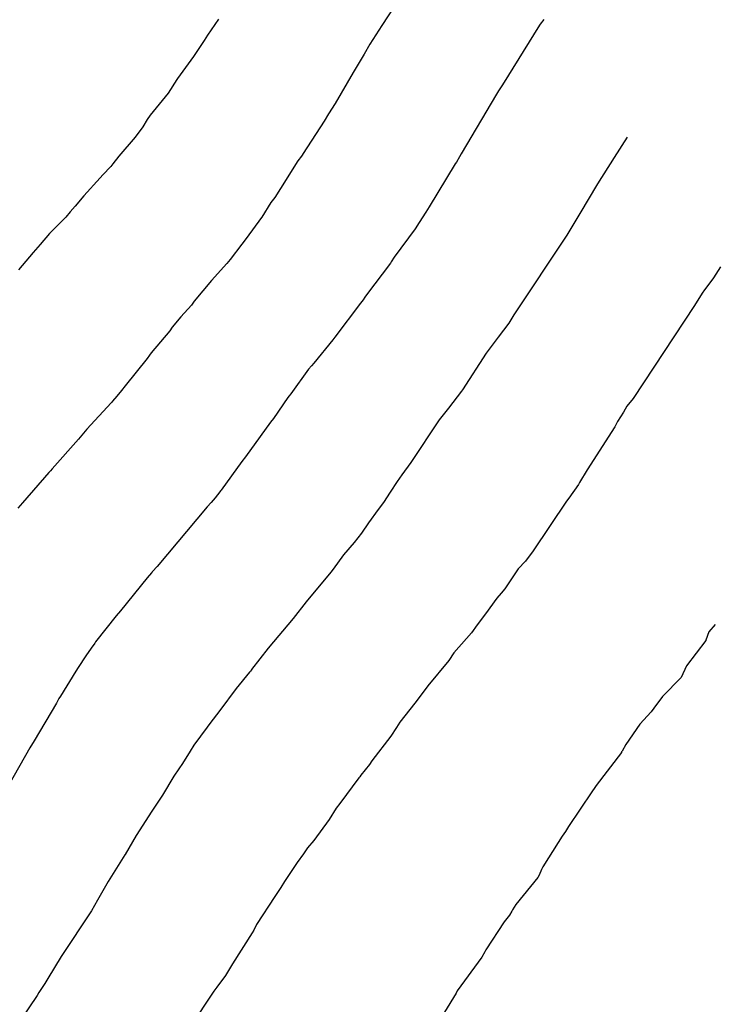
# Model space of a CAD drawing. Extents: x 158343 to 162498, y 431347 to 434500.
# Tile 165 of 220: x 159607 to 159617, y 434041 to 434055. Entities that reach past the tile are written whole.
import ezdxf

# ---------------------------------------------------------------- set-up
doc = ezdxf.new("R2010")
doc.units = 0
doc.header["$LTSCALE"] = 10
doc.header["$MEASUREMENT"] = 0
doc.layers.add('000_arcering', color=8, linetype='CONTINUOUS')
doc.layers.add('def. con-hoogtelijn (index)', color=8, linetype='CONTINUOUS')

# ---------------------------------------------------------------- blocks, each defined once
blk = doc.blocks.new('bestaande hoogtelijnen')
at = {"layer": 'def. con-hoogtelijn (index)'}
for p, q in [((-55.636, -11.333), (-55.973, -11.854)), ((-55.636, -11.333), (-55.973, -11.854)), ((-55.636, -11.333), (-55.973, -11.854)), ((-58.318, -11.765), (-58.476, -11.994)), ((-58.318, -11.765), (-58.476, -11.994)), ((-55.973, -11.854), (-56.143, -12.124)), ((-55.973, -11.854), (-56.143, -12.124)), ((-55.973, -11.854), (-56.143, -12.124)), ((-53.711, -11.849), (-54.243, -12.707)), ((-53.711, -11.849), (-54.243, -12.707)), ((-53.703, -11.838), (-53.711, -11.849)), ((-53.703, -11.838), (-53.711, -11.849)), ((-53.649, -11.768), (-53.703, -11.838)), ((-53.649, -11.768), (-53.703, -11.838)), ((-58.476, -11.994), (-58.523, -12.068)), ((-58.476, -11.994), (-58.523, -12.068)), ((-58.523, -12.068), (-58.674, -12.299)), ((-58.523, -12.068), (-58.674, -12.299)), ((-56.143, -12.124), (-56.228, -12.267)), ((-56.143, -12.124), (-56.228, -12.267)), ((-56.143, -12.124), (-56.228, -12.267)), ((-56.228, -12.267), (-56.383, -12.527)), ((-56.228, -12.267), (-56.383, -12.527)), ((-56.228, -12.267), (-56.383, -12.527)), ((-58.674, -12.299), (-58.903, -12.613)), ((-58.674, -12.299), (-58.903, -12.613)), ((-56.383, -12.527), (-56.644, -12.976)), ((-56.383, -12.527), (-56.644, -12.976)), ((-56.383, -12.527), (-56.644, -12.976)), ((-58.915, -12.629), (-59.04, -12.826)), ((-58.915, -12.629), (-59.04, -12.826)), ((-58.903, -12.613), (-58.915, -12.629)), ((-58.903, -12.613), (-58.915, -12.629)), ((-54.243, -12.707), (-54.299, -12.793)), ((-54.243, -12.707), (-54.299, -12.793)), ((-59.04, -12.826), (-59.297, -13.141)), ((-59.04, -12.826), (-59.297, -13.141)), ((-54.327, -12.838), (-54.835, -13.696)), ((-54.327, -12.838), (-54.835, -13.696)), ((-54.299, -12.793), (-54.327, -12.838)), ((-54.299, -12.793), (-54.327, -12.838)), ((-56.644, -12.976), (-56.736, -13.124)), ((-56.644, -12.976), (-56.736, -13.124)), ((-56.644, -12.976), (-56.736, -13.124)), ((-56.736, -13.124), (-56.798, -13.227)), ((-56.736, -13.124), (-56.798, -13.227)), ((-56.736, -13.124), (-56.798, -13.227)), ((-59.339, -13.205), (-59.404, -13.309)), ((-59.339, -13.205), (-59.404, -13.309)), ((-59.297, -13.141), (-59.339, -13.205)), ((-59.297, -13.141), (-59.339, -13.205)), ((-56.798, -13.227), (-57.101, -13.69)), ((-56.798, -13.227), (-57.101, -13.69)), ((-56.798, -13.227), (-57.101, -13.69)), ((-59.404, -13.309), (-59.514, -13.459)), ((-59.404, -13.309), (-59.514, -13.459)), ((-59.514, -13.459), (-59.746, -13.728)), ((-59.514, -13.459), (-59.746, -13.728)), ((-52.452, -13.459), (-52.641, -13.749)), ((-52.452, -13.459), (-52.641, -13.749)), ((-52.452, -13.459), (-52.641, -13.749)), ((-57.101, -13.69), (-57.116, -13.714)), ((-57.101, -13.69), (-57.116, -13.714)), ((-57.101, -13.69), (-57.116, -13.714)), ((-54.835, -13.696), (-54.861, -13.739)), ((-54.835, -13.696), (-54.861, -13.739)), ((-59.83, -13.838), (-59.862, -13.876)), ((-59.83, -13.838), (-59.862, -13.876)), ((-59.746, -13.728), (-59.83, -13.838)), ((-59.746, -13.728), (-59.83, -13.838)), ((-57.176, -13.797), (-57.425, -14.192)), ((-57.176, -13.797), (-57.425, -14.192)), ((-57.176, -13.797), (-57.425, -14.192)), ((-57.126, -13.73), (-57.176, -13.797)), ((-57.126, -13.73), (-57.176, -13.797)), ((-57.126, -13.73), (-57.176, -13.797)), ((-57.116, -13.714), (-57.126, -13.73)), ((-57.116, -13.714), (-57.126, -13.73)), ((-57.116, -13.714), (-57.126, -13.73)), ((-54.919, -13.838), (-55.293, -14.455)), ((-54.919, -13.838), (-55.293, -14.455)), ((-54.904, -13.814), (-54.919, -13.838)), ((-54.904, -13.814), (-54.919, -13.838)), ((-54.861, -13.739), (-54.904, -13.814)), ((-54.861, -13.739), (-54.904, -13.814)), ((-52.641, -13.749), (-52.88, -14.124)), ((-52.641, -13.749), (-52.88, -14.124)), ((-52.641, -13.749), (-52.88, -14.124)), ((-59.862, -13.876), (-59.974, -13.999)), ((-59.862, -13.876), (-59.974, -13.999)), ((-60.012, -14.041), (-60.248, -14.297)), ((-60.012, -14.041), (-60.248, -14.297)), ((-59.974, -13.999), (-60.012, -14.041)), ((-59.974, -13.999), (-60.012, -14.041)), ((-57.425, -14.192), (-57.51, -14.32)), ((-57.425, -14.192), (-57.51, -14.32)), ((-57.425, -14.192), (-57.51, -14.32)), ((-52.88, -14.124), (-53.134, -14.553)), ((-52.88, -14.124), (-53.134, -14.553)), ((-52.88, -14.124), (-53.134, -14.553)), ((-60.248, -14.297), (-60.371, -14.444)), ((-60.248, -14.297), (-60.371, -14.444)), ((-57.567, -14.395), (-57.696, -14.602)), ((-57.567, -14.395), (-57.696, -14.602)), ((-57.567, -14.395), (-57.696, -14.602)), ((-57.51, -14.32), (-57.567, -14.395)), ((-57.51, -14.32), (-57.567, -14.395)), ((-57.51, -14.32), (-57.567, -14.395)), ((-60.446, -14.528), (-60.507, -14.602)), ((-60.446, -14.528), (-60.507, -14.602)), ((-60.371, -14.444), (-60.446, -14.528)), ((-60.371, -14.444), (-60.446, -14.528)), ((-55.343, -14.533), (-55.436, -14.68)), ((-55.343, -14.533), (-55.436, -14.68)), ((-55.293, -14.455), (-55.343, -14.533)), ((-55.293, -14.455), (-55.343, -14.533)), ((-60.507, -14.602), (-60.739, -14.838)), ((-60.507, -14.602), (-60.739, -14.838)), ((-57.7, -14.608), (-57.921, -14.909)), ((-57.7, -14.608), (-57.921, -14.909)), ((-57.7, -14.608), (-57.921, -14.909)), ((-57.696, -14.602), (-57.7, -14.608)), ((-57.696, -14.602), (-57.7, -14.608)), ((-57.696, -14.602), (-57.7, -14.608)), ((-55.436, -14.68), (-55.497, -14.773)), ((-55.436, -14.68), (-55.497, -14.773)), ((-53.134, -14.553), (-53.321, -14.861)), ((-53.134, -14.553), (-53.321, -14.861)), ((-53.134, -14.553), (-53.321, -14.861)), ((-55.497, -14.773), (-55.796, -15.178)), ((-55.497, -14.773), (-55.796, -15.178)), ((-60.739, -14.838), (-60.874, -14.996)), ((-60.739, -14.838), (-60.874, -14.996)), ((-57.921, -14.909), (-57.983, -14.991)), ((-57.921, -14.909), (-57.983, -14.991)), ((-57.921, -14.909), (-57.983, -14.991)), ((-53.321, -14.861), (-54.077, -16.004)), ((-53.321, -14.861), (-54.077, -16.004)), ((-53.321, -14.861), (-54.077, -16.004)), ((-60.874, -14.996), (-60.977, -15.113)), ((-60.874, -14.996), (-60.977, -15.113)), ((-57.983, -14.991), (-58.15, -15.211)), ((-57.983, -14.991), (-58.15, -15.211)), ((-57.983, -14.991), (-58.15, -15.211)), ((-60.977, -15.113), (-61.186, -15.359)), ((-60.977, -15.113), (-61.186, -15.359)), ((-58.15, -15.211), (-58.195, -15.267)), ((-58.15, -15.211), (-58.195, -15.267)), ((-58.15, -15.211), (-58.195, -15.267)), ((-55.837, -15.243), (-55.851, -15.265)), ((-55.837, -15.243), (-55.851, -15.265)), ((-55.796, -15.178), (-55.837, -15.243)), ((-55.796, -15.178), (-55.837, -15.243)), ((-58.195, -15.267), (-58.419, -15.512)), ((-58.195, -15.267), (-58.419, -15.512)), ((-58.195, -15.267), (-58.419, -15.512)), ((-55.851, -15.265), (-56.193, -15.717)), ((-55.851, -15.265), (-56.193, -15.717)), ((-51.116, -15.315), (-51.215, -15.475)), ((-51.116, -15.315), (-51.215, -15.475)), ((-58.419, -15.512), (-58.664, -15.807)), ((-58.419, -15.512), (-58.664, -15.807)), ((-58.419, -15.512), (-58.664, -15.807)), ((-51.253, -15.525), (-51.342, -15.648)), ((-51.253, -15.525), (-51.342, -15.648)), ((-51.215, -15.475), (-51.253, -15.525)), ((-51.215, -15.475), (-51.253, -15.525)), ((-51.342, -15.648), (-51.376, -15.695)), ((-51.342, -15.648), (-51.376, -15.695)), ((-58.664, -15.807), (-58.706, -15.865)), ((-58.664, -15.807), (-58.706, -15.865)), ((-58.664, -15.807), (-58.706, -15.865)), ((-56.241, -15.788), (-56.278, -15.838)), ((-56.241, -15.788), (-56.278, -15.838)), ((-56.215, -15.751), (-56.241, -15.788)), ((-56.215, -15.751), (-56.241, -15.788)), ((-56.193, -15.717), (-56.215, -15.751)), ((-56.193, -15.717), (-56.215, -15.751)), ((-51.376, -15.695), (-51.487, -15.87)), ((-51.376, -15.695), (-51.487, -15.87)), ((-58.706, -15.865), (-58.856, -16.033)), ((-58.706, -15.865), (-58.856, -16.033)), ((-58.706, -15.865), (-58.856, -16.033)), ((-56.278, -15.838), (-56.649, -16.325)), ((-56.278, -15.838), (-56.649, -16.325)), ((-51.487, -15.87), (-52.369, -17.204)), ((-51.487, -15.87), (-52.369, -17.204)), ((-58.856, -16.033), (-58.979, -16.183)), ((-58.856, -16.033), (-58.979, -16.183)), ((-58.856, -16.033), (-58.979, -16.183)), ((-54.123, -16.078), (-54.153, -16.124)), ((-54.123, -16.078), (-54.153, -16.124)), ((-54.123, -16.078), (-54.153, -16.124)), ((-54.077, -16.004), (-54.123, -16.078)), ((-54.077, -16.004), (-54.123, -16.078)), ((-54.077, -16.004), (-54.123, -16.078)), ((-59.014, -16.233), (-59.282, -16.548)), ((-59.014, -16.233), (-59.282, -16.548)), ((-59.014, -16.233), (-59.282, -16.548)), ((-58.979, -16.183), (-59.014, -16.233)), ((-58.979, -16.183), (-59.014, -16.233)), ((-58.979, -16.183), (-59.014, -16.233)), ((-54.153, -16.124), (-54.303, -16.327)), ((-54.153, -16.124), (-54.303, -16.327)), ((-54.153, -16.124), (-54.303, -16.327)), ((-56.676, -16.362), (-56.947, -16.696)), ((-56.676, -16.362), (-56.947, -16.696)), ((-56.649, -16.325), (-56.676, -16.362)), ((-56.649, -16.325), (-56.676, -16.362)), ((-54.303, -16.327), (-54.474, -16.553)), ((-54.303, -16.327), (-54.474, -16.553)), ((-54.303, -16.327), (-54.474, -16.553)), ((-59.342, -16.631), (-59.657, -17.024)), ((-59.342, -16.631), (-59.657, -17.024)), ((-59.342, -16.631), (-59.657, -17.024)), ((-59.307, -16.582), (-59.342, -16.631)), ((-59.307, -16.582), (-59.342, -16.631)), ((-59.307, -16.582), (-59.342, -16.631)), ((-59.282, -16.548), (-59.307, -16.582)), ((-59.282, -16.548), (-59.307, -16.582)), ((-59.282, -16.548), (-59.307, -16.582)), ((-54.474, -16.553), (-54.818, -17.083)), ((-54.474, -16.553), (-54.818, -17.083)), ((-54.474, -16.553), (-54.818, -17.083)), ((-57.025, -16.786), (-57.278, -17.138)), ((-57.025, -16.786), (-57.278, -17.138)), ((-56.984, -16.737), (-57.025, -16.786)), ((-56.984, -16.737), (-57.025, -16.786)), ((-56.947, -16.696), (-56.984, -16.737)), ((-56.947, -16.696), (-56.984, -16.737)), ((-59.657, -17.024), (-59.706, -17.092)), ((-59.657, -17.024), (-59.706, -17.092)), ((-59.657, -17.024), (-59.706, -17.092)), ((-54.818, -17.083), (-54.831, -17.101)), ((-54.818, -17.083), (-54.831, -17.101)), ((-54.818, -17.083), (-54.831, -17.101)), ((-59.776, -17.172), (-59.836, -17.241)), ((-59.776, -17.172), (-59.836, -17.241)), ((-59.776, -17.172), (-59.836, -17.241)), ((-59.706, -17.092), (-59.776, -17.172)), ((-59.706, -17.092), (-59.776, -17.172)), ((-59.706, -17.092), (-59.776, -17.172)), ((-57.323, -17.191), (-57.528, -17.491)), ((-57.323, -17.191), (-57.528, -17.491)), ((-57.303, -17.166), (-57.323, -17.191)), ((-57.303, -17.166), (-57.323, -17.191)), ((-57.278, -17.138), (-57.303, -17.166)), ((-57.278, -17.138), (-57.303, -17.166)), ((-54.831, -17.101), (-55.016, -17.344)), ((-54.831, -17.101), (-55.016, -17.344)), ((-54.831, -17.101), (-55.016, -17.344)), ((-52.369, -17.204), (-52.456, -17.315)), ((-52.369, -17.204), (-52.456, -17.315)), ((-59.856, -17.267), (-60.204, -17.646)), ((-59.856, -17.267), (-60.204, -17.646)), ((-59.856, -17.267), (-60.204, -17.646)), ((-59.847, -17.256), (-59.856, -17.267)), ((-59.847, -17.256), (-59.856, -17.267)), ((-59.847, -17.256), (-59.856, -17.267)), ((-59.836, -17.241), (-59.847, -17.256)), ((-59.836, -17.241), (-59.847, -17.256)), ((-59.836, -17.241), (-59.847, -17.256)), ((-55.016, -17.344), (-55.151, -17.511)), ((-55.016, -17.344), (-55.151, -17.511)), ((-55.016, -17.344), (-55.151, -17.511)), ((-52.456, -17.315), (-52.506, -17.399)), ((-52.456, -17.315), (-52.506, -17.399)), ((-57.528, -17.491), (-57.572, -17.544)), ((-57.528, -17.491), (-57.572, -17.544)), ((-55.151, -17.511), (-55.559, -18.124)), ((-55.151, -17.511), (-55.559, -18.124)), ((-55.151, -17.511), (-55.559, -18.124)), ((-52.506, -17.399), (-52.591, -17.534)), ((-52.506, -17.399), (-52.591, -17.534)), ((-60.204, -17.646), (-60.325, -17.789)), ((-60.204, -17.646), (-60.325, -17.789)), ((-60.204, -17.646), (-60.325, -17.789)), ((-57.572, -17.544), (-57.719, -17.748)), ((-57.572, -17.544), (-57.719, -17.748)), ((-52.628, -17.611), (-53.029, -18.229)), ((-52.628, -17.611), (-53.029, -18.229)), ((-52.591, -17.534), (-52.628, -17.611)), ((-52.591, -17.534), (-52.628, -17.611)), ((-60.325, -17.789), (-60.704, -18.215)), ((-60.325, -17.789), (-60.704, -18.215)), ((-60.325, -17.789), (-60.704, -18.215)), ((-57.719, -17.748), (-57.929, -18.044)), ((-57.719, -17.748), (-57.929, -18.044)), ((-57.929, -18.044), (-57.981, -18.11)), ((-57.929, -18.044), (-57.981, -18.11)), ((-60.704, -18.215), (-60.728, -18.242)), ((-60.704, -18.215), (-60.728, -18.242)), ((-60.704, -18.215), (-60.728, -18.242)), ((-57.981, -18.11), (-58.278, -18.518)), ((-57.981, -18.11), (-58.278, -18.518)), ((-55.559, -18.124), (-55.686, -18.3)), ((-55.559, -18.124), (-55.686, -18.3)), ((-55.559, -18.124), (-55.686, -18.3)), ((-60.752, -18.268), (-61.13, -18.7)), ((-60.752, -18.268), (-61.13, -18.7)), ((-60.752, -18.268), (-61.13, -18.7)), ((-60.751, -18.267), (-60.752, -18.268)), ((-60.751, -18.267), (-60.752, -18.268)), ((-60.751, -18.267), (-60.752, -18.268)), ((-60.728, -18.242), (-60.751, -18.267)), ((-60.728, -18.242), (-60.751, -18.267)), ((-60.728, -18.242), (-60.751, -18.267)), ((-55.686, -18.3), (-55.752, -18.398)), ((-55.686, -18.3), (-55.752, -18.398)), ((-55.686, -18.3), (-55.752, -18.398)), ((-53.029, -18.229), (-53.137, -18.411)), ((-53.029, -18.229), (-53.137, -18.411)), ((-55.752, -18.398), (-55.854, -18.548)), ((-55.752, -18.398), (-55.854, -18.548)), ((-55.752, -18.398), (-55.854, -18.548)), ((-53.152, -18.439), (-53.289, -18.635)), ((-53.152, -18.439), (-53.289, -18.635)), ((-53.137, -18.411), (-53.152, -18.439)), ((-53.137, -18.411), (-53.152, -18.439)), ((-58.366, -18.629), (-58.42, -18.696)), ((-58.366, -18.629), (-58.42, -18.696)), ((-58.299, -18.542), (-58.366, -18.629)), ((-58.299, -18.542), (-58.366, -18.629)), ((-58.289, -18.531), (-58.299, -18.542)), ((-58.289, -18.531), (-58.299, -18.542)), ((-58.278, -18.518), (-58.289, -18.531)), ((-58.278, -18.518), (-58.289, -18.531)), ((-55.854, -18.548), (-55.951, -18.695)), ((-55.854, -18.548), (-55.951, -18.695)), ((-55.854, -18.548), (-55.951, -18.695)), ((-53.289, -18.635), (-53.325, -18.677)), ((-53.289, -18.635), (-53.325, -18.677)), ((-61.13, -18.7), (-61.194, -18.779)), ((-61.13, -18.7), (-61.194, -18.779)), ((-61.13, -18.7), (-61.194, -18.779)), ((-58.478, -18.759), (-59.198, -19.616)), ((-58.478, -18.759), (-59.198, -19.616)), ((-58.42, -18.696), (-58.478, -18.759)), ((-58.42, -18.696), (-58.478, -18.759)), ((-55.951, -18.695), (-56.025, -18.797)), ((-55.951, -18.695), (-56.025, -18.797)), ((-55.951, -18.695), (-56.025, -18.797)), ((-53.325, -18.677), (-53.801, -19.392)), ((-53.325, -18.677), (-53.801, -19.392)), ((-56.025, -18.797), (-56.162, -18.987)), ((-56.025, -18.797), (-56.162, -18.987)), ((-56.025, -18.797), (-56.162, -18.987)), ((-56.162, -18.987), (-56.267, -19.135)), ((-56.162, -18.987), (-56.267, -19.135)), ((-56.162, -18.987), (-56.267, -19.135)), ((-56.267, -19.135), (-56.369, -19.272)), ((-56.267, -19.135), (-56.369, -19.272)), ((-56.267, -19.135), (-56.369, -19.272)), ((-56.369, -19.272), (-56.524, -19.449)), ((-56.369, -19.272), (-56.524, -19.449)), ((-56.369, -19.272), (-56.524, -19.449)), ((-56.524, -19.449), (-56.672, -19.653)), ((-56.524, -19.449), (-56.672, -19.653)), ((-56.524, -19.449), (-56.672, -19.653)), ((-53.801, -19.392), (-53.911, -19.538)), ((-53.801, -19.392), (-53.911, -19.538)), ((-59.198, -19.616), (-59.262, -19.687)), ((-59.198, -19.616), (-59.262, -19.687)), ((-53.911, -19.538), (-54.019, -19.648)), ((-53.911, -19.538), (-54.019, -19.648)), ((-59.277, -19.704), (-59.34, -19.776)), ((-59.277, -19.704), (-59.34, -19.776)), ((-59.27, -19.696), (-59.277, -19.704)), ((-59.27, -19.696), (-59.277, -19.704)), ((-59.266, -19.691), (-59.27, -19.696)), ((-59.266, -19.691), (-59.27, -19.696)), ((-59.262, -19.687), (-59.266, -19.691)), ((-59.262, -19.687), (-59.266, -19.691)), ((-56.705, -19.697), (-56.965, -20.008)), ((-56.705, -19.697), (-56.965, -20.008)), ((-56.705, -19.697), (-56.965, -20.008)), ((-56.672, -19.653), (-56.705, -19.697)), ((-56.672, -19.653), (-56.705, -19.697)), ((-56.672, -19.653), (-56.705, -19.697)), ((-54.096, -19.761), (-54.21, -19.933)), ((-54.096, -19.761), (-54.21, -19.933)), ((-54.019, -19.648), (-54.096, -19.761)), ((-54.019, -19.648), (-54.096, -19.761)), ((-59.34, -19.776), (-59.723, -20.25)), ((-59.34, -19.776), (-59.723, -20.25)), ((-56.992, -20.042), (-57.058, -20.124)), ((-56.992, -20.042), (-57.058, -20.124)), ((-56.992, -20.042), (-57.058, -20.124)), ((-56.965, -20.008), (-56.992, -20.042)), ((-56.965, -20.008), (-56.992, -20.042)), ((-56.965, -20.008), (-56.992, -20.042)), ((-54.26, -19.998), (-54.325, -20.071)), ((-54.26, -19.998), (-54.325, -20.071)), ((-54.21, -19.933), (-54.26, -19.998)), ((-54.21, -19.933), (-54.26, -19.998)), ((-57.058, -20.124), (-57.245, -20.359)), ((-57.058, -20.124), (-57.245, -20.359)), ((-57.058, -20.124), (-57.245, -20.359)), ((-54.325, -20.071), (-54.485, -20.292)), ((-54.325, -20.071), (-54.485, -20.292)), ((-59.783, -20.321), (-60.079, -20.696)), ((-59.783, -20.321), (-60.079, -20.696)), ((-59.723, -20.25), (-59.783, -20.321)), ((-59.723, -20.25), (-59.783, -20.321)), ((-54.485, -20.292), (-54.605, -20.452)), ((-54.485, -20.292), (-54.605, -20.452)), ((-57.245, -20.359), (-57.606, -20.788)), ((-57.245, -20.359), (-57.606, -20.788)), ((-57.245, -20.359), (-57.606, -20.788)), ((-54.605, -20.452), (-54.685, -20.568)), ((-54.605, -20.452), (-54.685, -20.568)), ((-51.191, -20.449), (-51.281, -20.554)), ((-51.191, -20.449), (-51.281, -20.554)), ((-51.191, -20.449), (-51.281, -20.554)), ((-54.685, -20.568), (-54.76, -20.648)), ((-54.685, -20.568), (-54.76, -20.648)), ((-51.281, -20.554), (-51.325, -20.672)), ((-51.281, -20.554), (-51.325, -20.672)), ((-51.281, -20.554), (-51.325, -20.672)), ((-60.091, -20.713), (-60.143, -20.786)), ((-60.091, -20.713), (-60.143, -20.786)), ((-60.079, -20.696), (-60.091, -20.713)), ((-60.079, -20.696), (-60.091, -20.713)), ((-54.76, -20.648), (-54.94, -20.855)), ((-54.76, -20.648), (-54.94, -20.855)), ((-51.327, -20.675), (-51.602, -21.038)), ((-51.327, -20.675), (-51.602, -21.038)), ((-51.327, -20.675), (-51.602, -21.038)), ((-51.325, -20.672), (-51.327, -20.675)), ((-51.325, -20.672), (-51.327, -20.675)), ((-51.325, -20.672), (-51.327, -20.675)), ((-60.221, -20.895), (-60.33, -21.062)), ((-60.221, -20.895), (-60.33, -21.062)), ((-60.143, -20.786), (-60.221, -20.895)), ((-60.143, -20.786), (-60.221, -20.895)), ((-57.606, -20.788), (-57.841, -21.092)), ((-57.606, -20.788), (-57.841, -21.092)), ((-57.606, -20.788), (-57.841, -21.092)), ((-54.94, -20.855), (-55.01, -20.964)), ((-54.94, -20.855), (-55.01, -20.964)), ((-55.01, -20.964), (-55.312, -21.328)), ((-55.01, -20.964), (-55.312, -21.328)), ((-51.602, -21.038), (-51.678, -21.206)), ((-51.602, -21.038), (-51.678, -21.206)), ((-51.602, -21.038), (-51.678, -21.206)), ((-60.364, -21.115), (-60.585, -21.475)), ((-60.364, -21.115), (-60.585, -21.475)), ((-60.33, -21.062), (-60.364, -21.115)), ((-60.33, -21.062), (-60.364, -21.115)), ((-57.87, -21.129), (-58.061, -21.366)), ((-57.87, -21.129), (-58.061, -21.366)), ((-57.87, -21.129), (-58.061, -21.366)), ((-57.859, -21.114), (-57.87, -21.129)), ((-57.859, -21.114), (-57.87, -21.129)), ((-57.859, -21.114), (-57.87, -21.129)), ((-57.845, -21.096), (-57.859, -21.114)), ((-57.845, -21.096), (-57.859, -21.114)), ((-57.845, -21.096), (-57.859, -21.114)), ((-57.841, -21.092), (-57.845, -21.096)), ((-57.841, -21.092), (-57.845, -21.096)), ((-57.841, -21.092), (-57.845, -21.096)), ((-51.678, -21.206), (-51.947, -21.481)), ((-51.678, -21.206), (-51.947, -21.481)), ((-51.678, -21.206), (-51.947, -21.481)), ((-58.061, -21.366), (-58.295, -21.679)), ((-58.061, -21.366), (-58.295, -21.679)), ((-58.061, -21.366), (-58.295, -21.679)), ((-55.312, -21.328), (-55.421, -21.477)), ((-55.312, -21.328), (-55.421, -21.477)), ((-60.641, -21.577), (-60.96, -22.115)), ((-60.641, -21.577), (-60.96, -22.115)), ((-60.606, -21.51), (-60.641, -21.577)), ((-60.606, -21.51), (-60.641, -21.577)), ((-60.585, -21.475), (-60.606, -21.51)), ((-60.585, -21.475), (-60.606, -21.51)), ((-55.499, -21.573), (-55.717, -21.847)), ((-55.499, -21.573), (-55.717, -21.847)), ((-55.421, -21.477), (-55.499, -21.573)), ((-55.421, -21.477), (-55.499, -21.573)), ((-51.947, -21.481), (-52.072, -21.645)), ((-51.947, -21.481), (-52.072, -21.645)), ((-51.947, -21.481), (-52.072, -21.645)), ((-58.295, -21.679), (-58.443, -21.866)), ((-58.295, -21.679), (-58.443, -21.866)), ((-58.295, -21.679), (-58.443, -21.866)), ((-52.109, -21.698), (-52.272, -21.878)), ((-52.109, -21.698), (-52.272, -21.878)), ((-52.109, -21.698), (-52.272, -21.878)), ((-52.072, -21.645), (-52.109, -21.698)), ((-52.072, -21.645), (-52.109, -21.698)), ((-52.072, -21.645), (-52.109, -21.698)), ((-58.443, -21.866), (-58.481, -21.92)), ((-58.443, -21.866), (-58.481, -21.92)), ((-58.443, -21.866), (-58.481, -21.92)), ((-55.717, -21.847), (-55.762, -21.922)), ((-55.717, -21.847), (-55.762, -21.922)), ((-52.272, -21.878), (-52.473, -22.167)), ((-52.272, -21.878), (-52.473, -22.167)), ((-52.272, -21.878), (-52.473, -22.167)), ((-58.481, -21.92), (-58.668, -22.179)), ((-58.481, -21.92), (-58.668, -22.179)), ((-58.481, -21.92), (-58.668, -22.179)), ((-55.762, -21.922), (-55.842, -22.047)), ((-55.762, -21.922), (-55.842, -22.047)), ((-60.985, -22.156), (-61.021, -22.218)), ((-60.985, -22.156), (-61.021, -22.218)), ((-60.975, -22.141), (-60.985, -22.156)), ((-60.975, -22.141), (-60.985, -22.156)), ((-60.96, -22.115), (-60.975, -22.141)), ((-60.96, -22.115), (-60.975, -22.141)), ((-55.842, -22.047), (-56.117, -22.402)), ((-55.842, -22.047), (-56.117, -22.402)), ((-52.473, -22.167), (-52.525, -22.263)), ((-52.473, -22.167), (-52.525, -22.263)), ((-52.473, -22.167), (-52.525, -22.263)), ((-61.021, -22.218), (-61.33, -22.757)), ((-61.021, -22.218), (-61.33, -22.757)), ((-58.723, -22.262), (-58.833, -22.442)), ((-58.723, -22.262), (-58.833, -22.442)), ((-58.723, -22.262), (-58.833, -22.442)), ((-58.668, -22.179), (-58.723, -22.262)), ((-58.668, -22.179), (-58.723, -22.262)), ((-58.668, -22.179), (-58.723, -22.262)), ((-52.537, -22.281), (-52.898, -22.754)), ((-52.537, -22.281), (-52.898, -22.754)), ((-52.537, -22.281), (-52.898, -22.754)), ((-52.533, -22.274), (-52.537, -22.281)), ((-52.533, -22.274), (-52.537, -22.281)), ((-52.533, -22.274), (-52.537, -22.281)), ((-52.525, -22.263), (-52.533, -22.274)), ((-52.525, -22.263), (-52.533, -22.274)), ((-52.525, -22.263), (-52.533, -22.274)), ((-58.833, -22.442), (-58.885, -22.517)), ((-58.833, -22.442), (-58.885, -22.517)), ((-58.833, -22.442), (-58.885, -22.517)), ((-56.148, -22.454), (-56.274, -22.61)), ((-56.148, -22.454), (-56.274, -22.61)), ((-56.117, -22.402), (-56.148, -22.454)), ((-56.117, -22.402), (-56.148, -22.454)), ((-58.885, -22.517), (-58.959, -22.624)), ((-58.885, -22.517), (-58.959, -22.624)), ((-58.885, -22.517), (-58.959, -22.624)), ((-58.959, -22.624), (-59.119, -22.893)), ((-58.959, -22.624), (-59.119, -22.893)), ((-58.959, -22.624), (-59.119, -22.893)), ((-56.304, -22.648), (-56.576, -23.013)), ((-56.304, -22.648), (-56.576, -23.013)), ((-56.291, -22.632), (-56.304, -22.648)), ((-56.291, -22.632), (-56.304, -22.648)), ((-56.274, -22.61), (-56.291, -22.632)), ((-56.274, -22.61), (-56.291, -22.632)), ((-52.959, -22.847), (-53.297, -23.343)), ((-52.959, -22.847), (-53.297, -23.343)), ((-52.959, -22.847), (-53.297, -23.343)), ((-52.918, -22.786), (-52.959, -22.847)), ((-52.918, -22.786), (-52.959, -22.847)), ((-52.918, -22.786), (-52.959, -22.847)), ((-52.898, -22.754), (-52.918, -22.786)), ((-52.898, -22.754), (-52.918, -22.786)), ((-52.898, -22.754), (-52.918, -22.786)), ((-59.119, -22.893), (-59.275, -23.126)), ((-59.119, -22.893), (-59.275, -23.126)), ((-59.119, -22.893), (-59.275, -23.126)), ((-56.576, -23.013), (-56.627, -23.081)), ((-56.576, -23.013), (-56.627, -23.081)), ((-59.275, -23.126), (-59.499, -23.474)), ((-59.275, -23.126), (-59.499, -23.474)), ((-59.275, -23.126), (-59.499, -23.474)), ((-56.627, -23.081), (-56.731, -23.242)), ((-56.627, -23.081), (-56.731, -23.242)), ((-56.731, -23.242), (-56.949, -23.544)), ((-56.731, -23.242), (-56.949, -23.544)), ((-53.337, -23.416), (-53.384, -23.481)), ((-53.337, -23.416), (-53.384, -23.481)), ((-53.337, -23.416), (-53.384, -23.481)), ((-53.297, -23.343), (-53.337, -23.416)), ((-53.297, -23.343), (-53.337, -23.416)), ((-53.297, -23.343), (-53.337, -23.416)), ((-59.499, -23.474), (-59.653, -23.744)), ((-59.499, -23.474), (-59.653, -23.744)), ((-59.499, -23.474), (-59.653, -23.744)), ((-56.949, -23.544), (-57.039, -23.648)), ((-56.949, -23.544), (-57.039, -23.648)), ((-53.384, -23.481), (-53.584, -23.794)), ((-53.384, -23.481), (-53.584, -23.794)), ((-53.384, -23.481), (-53.584, -23.794)), ((-57.039, -23.648), (-57.099, -23.734)), ((-57.039, -23.648), (-57.099, -23.734)), ((-59.658, -23.752), (-59.898, -24.132)), ((-59.658, -23.752), (-59.898, -24.132)), ((-59.658, -23.752), (-59.898, -24.132)), ((-59.653, -23.744), (-59.658, -23.752)), ((-59.653, -23.744), (-59.658, -23.752)), ((-59.653, -23.744), (-59.658, -23.752)), ((-57.186, -23.86), (-57.368, -24.132)), ((-57.186, -23.86), (-57.368, -24.132)), ((-57.099, -23.734), (-57.186, -23.86)), ((-57.099, -23.734), (-57.186, -23.86)), ((-53.584, -23.794), (-53.662, -23.924)), ((-53.584, -23.794), (-53.662, -23.924)), ((-53.584, -23.794), (-53.662, -23.924)), ((-53.681, -23.959), (-53.716, -24.042)), ((-53.681, -23.959), (-53.716, -24.042)), ((-53.681, -23.959), (-53.716, -24.042)), ((-53.662, -23.924), (-53.681, -23.959)), ((-53.662, -23.924), (-53.681, -23.959)), ((-53.662, -23.924), (-53.681, -23.959)), ((-59.898, -24.132), (-60.052, -24.399)), ((-59.898, -24.132), (-60.052, -24.399)), ((-59.898, -24.132), (-60.052, -24.399)), ((-57.368, -24.132), (-57.421, -24.219)), ((-57.368, -24.132), (-57.421, -24.219)), ((-53.733, -24.074), (-54.049, -24.464)), ((-53.733, -24.074), (-54.049, -24.464)), ((-53.733, -24.074), (-54.049, -24.464)), ((-53.716, -24.042), (-53.733, -24.074)), ((-53.716, -24.042), (-53.733, -24.074)), ((-53.716, -24.042), (-53.733, -24.074)), ((-57.421, -24.219), (-57.508, -24.346)), ((-57.421, -24.219), (-57.508, -24.346)), ((-60.052, -24.399), (-60.138, -24.553)), ((-60.052, -24.399), (-60.138, -24.553)), ((-60.052, -24.399), (-60.138, -24.553)), ((-57.508, -24.346), (-57.769, -24.752)), ((-57.508, -24.346), (-57.769, -24.752)), ((-60.138, -24.553), (-60.574, -25.21)), ((-60.138, -24.553), (-60.574, -25.21)), ((-60.138, -24.553), (-60.574, -25.21)), ((-54.108, -24.557), (-54.143, -24.617)), ((-54.108, -24.557), (-54.143, -24.617)), ((-54.108, -24.557), (-54.143, -24.617)), ((-54.1, -24.54), (-54.108, -24.557)), ((-54.1, -24.54), (-54.108, -24.557)), ((-54.1, -24.54), (-54.108, -24.557)), ((-54.049, -24.464), (-54.1, -24.54)), ((-54.049, -24.464), (-54.1, -24.54)), ((-54.049, -24.464), (-54.1, -24.54)), ((-54.219, -24.711), (-54.479, -25.114)), ((-54.219, -24.711), (-54.479, -25.114)), ((-54.219, -24.711), (-54.479, -25.114)), ((-54.143, -24.617), (-54.219, -24.711)), ((-54.143, -24.617), (-54.219, -24.711)), ((-54.143, -24.617), (-54.219, -24.711)), ((-57.808, -24.832), (-57.833, -24.871)), ((-57.808, -24.832), (-57.833, -24.871)), ((-57.769, -24.752), (-57.808, -24.832)), ((-57.769, -24.752), (-57.808, -24.832)), ((-57.833, -24.871), (-58.114, -25.315)), ((-57.833, -24.871), (-58.114, -25.315)), ((-54.479, -25.114), (-54.497, -25.143)), ((-54.479, -25.114), (-54.497, -25.143)), ((-54.479, -25.114), (-54.497, -25.143)), ((-60.574, -25.21), (-60.763, -25.526)), ((-60.574, -25.21), (-60.763, -25.526)), ((-60.574, -25.21), (-60.763, -25.526)), ((-54.536, -25.22), (-54.89, -25.699)), ((-54.536, -25.22), (-54.89, -25.699)), ((-54.536, -25.22), (-54.89, -25.699)), ((-54.497, -25.143), (-54.536, -25.22)), ((-54.497, -25.143), (-54.536, -25.22)), ((-54.497, -25.143), (-54.536, -25.22)), ((-58.114, -25.315), (-58.214, -25.479)), ((-58.114, -25.315), (-58.214, -25.479)), ((-60.763, -25.526), (-60.806, -25.596)), ((-60.763, -25.526), (-60.806, -25.596)), ((-60.763, -25.526), (-60.806, -25.596)), ((-58.215, -25.482), (-58.341, -25.648)), ((-58.215, -25.482), (-58.341, -25.648)), ((-58.214, -25.479), (-58.215, -25.482)), ((-58.214, -25.479), (-58.215, -25.482)), ((-60.806, -25.596), (-60.892, -25.723)), ((-60.806, -25.596), (-60.892, -25.723)), ((-60.806, -25.596), (-60.892, -25.723)), ((-58.341, -25.648), (-58.383, -25.705)), ((-58.341, -25.648), (-58.383, -25.705)), ((-54.89, -25.699), (-54.907, -25.733)), ((-54.89, -25.699), (-54.907, -25.733)), ((-54.89, -25.699), (-54.907, -25.733)), ((-60.919, -25.766), (-61.157, -26.124)), ((-60.919, -25.766), (-61.157, -26.124)), ((-60.919, -25.766), (-61.157, -26.124)), ((-60.892, -25.723), (-60.919, -25.766)), ((-60.892, -25.723), (-60.919, -25.766)), ((-60.892, -25.723), (-60.919, -25.766)), ((-58.383, -25.705), (-58.891, -26.472)), ((-58.383, -25.705), (-58.891, -26.472)), ((-54.907, -25.733), (-55.223, -26.251)), ((-54.907, -25.733), (-55.223, -26.251)), ((-54.907, -25.733), (-55.223, -26.251))]:
    blk.add_line(p, q, dxfattribs=at)

msp = doc.modelspace()

# ---------------------------------------------------------------- block references
at = {"layer": '000_arcering'}
msp.add_blockref('bestaande hoogtelijnen', (159667.804, 434066.432), dxfattribs=at)

doc.saveas('drawing.dxf')
